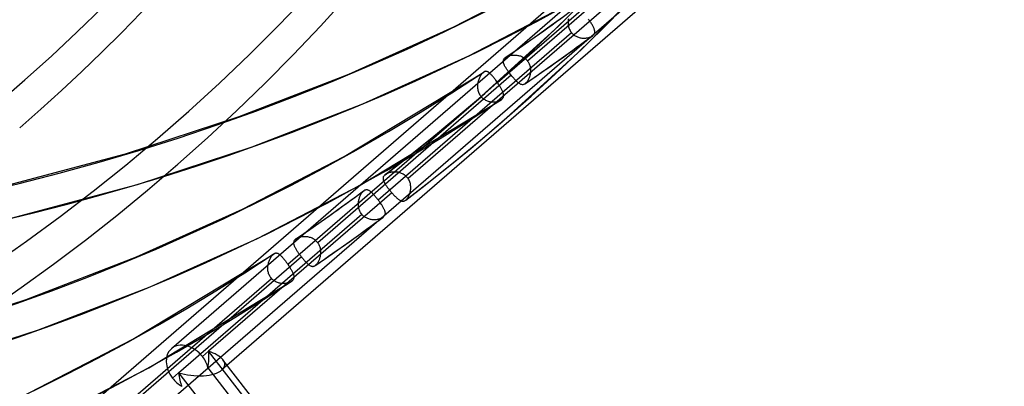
# Model space of a CAD drawing. Header units: millimetres. Extents: x -138 to 135, y -173 to 171.
# Tile 5 of 95: x 64 to 94, y -86 to -75. Entities that reach past the tile are written whole.
import ezdxf

# ---------------------------------------------------------------- set-up
doc = ezdxf.new("R2010")
doc.units = ezdxf.units.MM
doc.layers.add('MAIN-1', color=7, linetype='Continuous')

msp = doc.modelspace()

# ---------------------------------------------------------------- linework, layer by layer
at = {"layer": 'MAIN-1'}
for p, q in [((87.002, -69.017), (68.248, -85.259)), ((88.055, -70.09), (69.791, -85.907)), ((84.247, -70.978), (65.492, -87.22)), ((85.017, -71.373), (79.117, -76.483)), ((85.299, -72.05), (67.036, -87.867)), ((78.198, -77.137), (84.1, -72.026)), ((80.067, -75.405), (82.312, -73.132)), ((76.867, -75.436), (79.943, -73.842)), ((80.76, -76.126), (83.041, -73.816)), ((77.33, -76.323), (80.44, -74.71)), ((81.374, -74.955), (75.472, -80.066)), ((77.71, -77.556), (80.067, -75.405)), ((79.496, -75.639), (79.842, -75.391)), ((79.842, -75.391), (80.185, -75.141)), ((80.356, -75.287), (80.355, -75.317)), ((80.355, -75.317), (80.356, -75.347)), ((80.357, -75.257), (80.356, -75.287)), ((80.356, -75.347), (80.359, -75.377)), ((80.361, -75.227), (80.357, -75.257)), ((80.359, -75.377), (80.364, -75.407)), ((80.365, -75.198), (80.361, -75.227)), ((80.364, -75.407), (80.371, -75.437)), ((80.99, -75.224), (80.972, -75.2)), ((81.007, -75.248), (80.99, -75.224)), ((81.023, -75.271), (81.007, -75.248)), ((81.039, -75.295), (81.023, -75.271)), ((81.055, -75.318), (81.039, -75.295)), ((81.07, -75.341), (81.055, -75.318)), ((81.084, -75.364), (81.07, -75.341)), ((81.097, -75.386), (81.084, -75.364)), ((81.109, -75.407), (81.097, -75.386)), ((81.12, -75.429), (81.109, -75.407)), ((73.66, -76.883), (76.867, -75.436)), ((74.554, -80.719), (80.455, -75.609)), ((79.149, -75.884), (79.496, -75.639)), ((80.371, -75.437), (80.379, -75.466)), ((80.379, -75.466), (80.389, -75.495)), ((80.389, -75.495), (80.401, -75.523)), ((80.401, -75.523), (80.415, -75.55)), ((80.415, -75.55), (80.431, -75.576)), ((80.431, -75.576), (80.448, -75.601)), ((80.448, -75.601), (80.449, -75.602)), ((80.449, -75.602), (80.45, -75.603)), ((80.45, -75.603), (80.451, -75.605)), ((80.451, -75.605), (80.452, -75.606)), ((80.452, -75.606), (80.453, -75.607)), ((80.453, -75.607), (80.454, -75.608)), ((80.454, -75.608), (80.455, -75.609)), ((80.455, -75.609), (80.472, -75.629)), ((80.472, -75.629), (80.49, -75.648)), ((80.49, -75.648), (80.509, -75.666)), ((80.509, -75.666), (80.53, -75.683)), ((80.53, -75.683), (80.551, -75.698)), ((80.551, -75.698), (80.573, -75.712)), ((80.764, -75.957), (81.1, -75.709)), ((81.084, -75.72), (81.099, -75.71)), ((81.099, -75.71), (81.102, -75.708)), ((81.102, -75.708), (81.104, -75.706)), ((81.104, -75.706), (81.106, -75.704)), ((81.106, -75.704), (81.109, -75.702)), ((81.109, -75.702), (81.111, -75.701)), ((81.111, -75.701), (81.113, -75.699)), ((81.113, -75.699), (81.127, -75.686)), ((81.13, -75.449), (81.12, -75.429)), ((81.127, -75.686), (81.138, -75.672)), ((81.14, -75.469), (81.13, -75.449)), ((81.138, -75.672), (81.148, -75.658)), ((81.148, -75.489), (81.14, -75.469)), ((81.154, -75.508), (81.148, -75.489)), ((81.148, -75.658), (81.156, -75.643)), ((81.16, -75.527), (81.154, -75.508)), ((81.156, -75.643), (81.161, -75.628)), ((81.164, -75.545), (81.16, -75.527)), ((81.161, -75.628), (81.165, -75.612)), ((81.167, -75.562), (81.164, -75.545)), ((81.165, -75.612), (81.168, -75.596)), ((81.168, -75.579), (81.167, -75.562)), ((81.168, -75.596), (81.168, -75.579)), ((78.8, -76.127), (79.149, -75.884)), ((80.427, -76.202), (80.764, -75.957)), ((80.573, -75.712), (80.596, -75.725)), ((80.596, -75.725), (80.62, -75.736)), ((80.62, -75.736), (80.644, -75.746)), ((80.644, -75.746), (80.668, -75.755)), ((80.668, -75.755), (80.693, -75.763)), ((80.693, -75.763), (80.718, -75.769)), ((80.718, -75.769), (80.743, -75.774)), ((80.743, -75.774), (80.769, -75.778)), ((80.769, -75.778), (80.794, -75.78)), ((80.794, -75.78), (80.82, -75.782)), ((80.82, -75.782), (80.845, -75.782)), ((80.845, -75.782), (80.87, -75.781)), ((80.87, -75.781), (80.894, -75.779)), ((80.894, -75.779), (80.918, -75.777)), ((80.918, -75.777), (80.942, -75.773)), ((80.942, -75.773), (80.965, -75.768)), ((80.965, -75.768), (80.987, -75.762)), ((80.987, -75.762), (81.009, -75.755)), ((81.009, -75.755), (81.029, -75.748)), ((81.029, -75.748), (81.049, -75.739)), ((81.049, -75.739), (81.067, -75.73)), ((81.067, -75.73), (81.084, -75.72)), ((78.364, -78.312), (80.76, -76.126)), ((78.45, -76.367), (78.8, -76.127)), ((78.566, -76.316), (78.589, -76.311)), ((78.589, -76.311), (78.612, -76.306)), ((78.612, -76.306), (78.636, -76.303)), ((78.636, -76.303), (78.661, -76.3)), ((78.661, -76.3), (78.686, -76.298)), ((78.686, -76.298), (78.712, -76.298)), ((78.712, -76.298), (78.738, -76.298)), ((78.738, -76.298), (78.765, -76.3)), ((78.765, -76.3), (78.791, -76.303)), ((78.791, -76.303), (78.818, -76.307)), ((78.818, -76.307), (78.844, -76.312)), ((80.076, -76.453), (80.427, -76.202)), ((74.09, -77.787), (77.33, -76.323)), ((78.377, -76.484), (78.378, -76.47)), ((78.377, -76.498), (78.377, -76.484)), ((78.379, -76.512), (78.377, -76.498)), ((78.378, -76.47), (78.381, -76.456)), ((78.381, -76.527), (78.379, -76.512)), ((78.381, -76.456), (78.385, -76.443)), ((78.385, -76.542), (78.381, -76.527)), ((78.385, -76.443), (78.391, -76.43)), ((78.389, -76.557), (78.385, -76.542)), ((78.395, -76.573), (78.389, -76.557)), ((78.391, -76.43), (78.398, -76.418)), ((78.402, -76.59), (78.395, -76.573)), ((78.398, -76.418), (78.407, -76.406)), ((78.41, -76.607), (78.402, -76.59)), ((78.407, -76.406), (78.417, -76.394)), ((78.418, -76.625), (78.41, -76.607)), ((78.417, -76.394), (78.429, -76.383)), ((78.429, -76.383), (78.432, -76.38)), ((78.432, -76.38), (78.435, -76.377)), ((78.435, -76.377), (78.439, -76.375)), ((78.439, -76.375), (78.442, -76.372)), ((78.442, -76.372), (78.446, -76.369)), ((78.446, -76.369), (78.45, -76.367)), ((78.45, -76.366), (78.467, -76.356)), ((78.45, -76.367), (78.45, -76.366)), ((78.45, -76.366), (78.45, -76.366)), ((78.45, -76.367), (78.45, -76.367)), ((78.45, -76.367), (78.45, -76.367)), ((78.45, -76.367), (78.45, -76.367)), ((78.45, -76.367), (78.45, -76.367)), ((78.467, -76.356), (78.484, -76.347)), ((78.484, -76.347), (78.503, -76.338)), ((78.503, -76.338), (78.523, -76.33)), ((78.523, -76.33), (78.544, -76.323)), ((78.544, -76.323), (78.566, -76.316)), ((78.844, -76.312), (78.871, -76.319)), ((78.871, -76.319), (78.897, -76.327)), ((78.897, -76.327), (78.922, -76.336)), ((78.922, -76.336), (78.947, -76.347)), ((78.947, -76.347), (78.972, -76.359)), ((78.972, -76.359), (78.996, -76.373)), ((78.996, -76.373), (79.019, -76.388)), ((79.019, -76.388), (79.04, -76.404)), ((79.04, -76.404), (79.061, -76.422)), ((79.061, -76.422), (79.081, -76.441)), ((79.081, -76.441), (79.1, -76.461)), ((79.1, -76.461), (79.117, -76.483)), ((79.117, -76.483), (79.132, -76.504)), ((79.132, -76.504), (79.146, -76.526)), ((79.146, -76.526), (79.158, -76.548)), ((79.158, -76.548), (79.169, -76.571)), ((79.169, -76.571), (79.179, -76.595)), ((79.179, -76.595), (79.187, -76.62)), ((79.723, -76.703), (80.076, -76.453)), ((70.322, -78.176), (73.66, -76.883)), ((73.519, -79.398), (77.78, -76.816)), ((77.7, -76.9), (77.686, -76.921)), ((77.714, -76.881), (77.7, -76.9)), ((77.729, -76.863), (77.714, -76.881)), ((77.744, -76.847), (77.729, -76.863)), ((77.759, -76.833), (77.744, -76.847)), ((77.762, -76.83), (77.759, -76.833)), ((77.766, -76.827), (77.762, -76.83)), ((77.77, -76.824), (77.766, -76.827)), ((77.773, -76.821), (77.77, -76.824)), ((77.777, -76.818), (77.773, -76.821)), ((77.781, -76.816), (77.777, -76.818)), ((77.794, -76.808), (77.781, -76.816)), ((77.807, -76.802), (77.794, -76.808)), ((77.82, -76.798), (77.807, -76.802)), ((77.833, -76.795), (77.82, -76.798)), ((77.846, -76.794), (77.833, -76.795)), ((77.859, -76.795), (77.846, -76.794)), ((77.872, -76.797), (77.859, -76.795)), ((77.884, -76.801), (77.872, -76.797)), ((77.897, -76.806), (77.884, -76.801)), ((77.91, -76.812), (77.897, -76.806)), ((77.923, -76.82), (77.91, -76.812)), ((77.936, -76.829), (77.923, -76.82)), ((77.949, -76.839), (77.936, -76.829)), ((77.963, -76.851), (77.949, -76.839)), ((77.977, -76.863), (77.963, -76.851)), ((77.991, -76.877), (77.977, -76.863)), ((78.006, -76.892), (77.991, -76.877)), ((78.021, -76.908), (78.006, -76.892)), ((78.036, -76.925), (78.021, -76.908)), ((78.428, -76.643), (78.418, -76.625)), ((78.438, -76.661), (78.428, -76.643)), ((78.449, -76.68), (78.438, -76.661)), ((78.461, -76.699), (78.449, -76.68)), ((78.474, -76.719), (78.461, -76.699)), ((78.487, -76.739), (78.474, -76.719)), ((78.501, -76.76), (78.487, -76.739)), ((78.516, -76.781), (78.501, -76.76)), ((78.531, -76.802), (78.516, -76.781)), ((78.546, -76.823), (78.531, -76.802)), ((78.562, -76.844), (78.546, -76.823)), ((78.578, -76.865), (78.562, -76.844)), ((78.594, -76.887), (78.578, -76.865)), ((78.611, -76.908), (78.594, -76.887)), ((78.612, -76.909), (78.611, -76.908)), ((78.613, -76.91), (78.612, -76.909)), ((78.614, -76.911), (78.613, -76.91)), ((78.615, -76.912), (78.614, -76.911)), ((78.616, -76.914), (78.615, -76.912)), ((79.187, -76.62), (79.194, -76.644)), ((79.195, -76.896), (79.19, -76.92)), ((79.194, -76.644), (79.199, -76.669)), ((79.2, -76.872), (79.195, -76.896)), ((79.199, -76.669), (79.204, -76.695)), ((79.204, -76.847), (79.2, -76.872)), ((79.204, -76.695), (79.207, -76.72)), ((79.207, -76.822), (79.204, -76.847)), ((79.207, -76.72), (79.208, -76.746)), ((79.208, -76.797), (79.207, -76.822)), ((79.208, -76.746), (79.209, -76.771)), ((79.209, -76.771), (79.208, -76.797)), ((79.38, -76.941), (79.723, -76.703)), ((78.617, -76.916), (72.717, -82.026)), ((77.594, -77.189), (77.591, -77.219)), ((77.598, -77.16), (77.594, -77.189)), ((77.603, -77.13), (77.598, -77.16)), ((77.61, -77.102), (77.603, -77.13)), ((77.618, -77.073), (77.61, -77.102)), ((77.627, -77.046), (77.618, -77.073)), ((77.637, -77.019), (77.627, -77.046)), ((77.648, -76.993), (77.637, -77.019)), ((77.66, -76.968), (77.648, -76.993)), ((77.673, -76.944), (77.66, -76.968)), ((77.686, -76.921), (77.673, -76.944)), ((78.051, -76.943), (78.036, -76.925)), ((78.067, -76.962), (78.051, -76.943)), ((78.083, -76.982), (78.067, -76.962)), ((78.099, -77.002), (78.083, -76.982)), ((78.116, -77.024), (78.099, -77.002)), ((78.132, -77.045), (78.116, -77.024)), ((78.149, -77.068), (78.132, -77.045)), ((78.165, -77.09), (78.149, -77.068)), ((78.182, -77.114), (78.165, -77.09)), ((78.198, -77.137), (78.182, -77.114)), ((78.214, -77.161), (78.198, -77.137)), ((78.23, -77.184), (78.214, -77.161)), ((78.245, -77.207), (78.23, -77.184)), ((78.26, -77.231), (78.245, -77.207)), ((78.617, -76.915), (78.616, -76.914)), ((78.617, -76.916), (78.617, -76.915)), ((78.636, -76.939), (78.617, -76.916)), ((78.655, -76.962), (78.636, -76.939)), ((78.674, -76.985), (78.655, -76.962)), ((78.693, -77.007), (78.674, -76.985)), ((78.712, -77.028), (78.693, -77.007)), ((78.73, -77.048), (78.712, -77.028)), ((78.749, -77.068), (78.73, -77.048)), ((78.767, -77.086), (78.749, -77.068)), ((78.784, -77.103), (78.767, -77.086)), ((78.801, -77.119), (78.784, -77.103)), ((78.818, -77.134), (78.801, -77.119)), ((78.835, -77.148), (78.818, -77.134)), ((78.851, -77.16), (78.835, -77.148)), ((78.867, -77.17), (78.851, -77.16)), ((78.883, -77.18), (78.867, -77.17)), ((78.899, -77.188), (78.883, -77.18)), ((78.914, -77.194), (78.899, -77.188)), ((78.929, -77.199), (78.914, -77.194)), ((78.945, -77.201), (78.929, -77.199)), ((78.96, -77.202), (78.945, -77.201)), ((78.975, -77.202), (78.96, -77.202)), ((78.99, -77.199), (78.975, -77.202)), ((79.005, -77.194), (78.99, -77.199)), ((79.021, -77.187), (79.005, -77.194)), ((79.036, -77.178), (79.021, -77.187)), ((79.036, -77.177), (79.38, -76.941)), ((79.039, -77.175), (79.036, -77.178)), ((79.043, -77.173), (79.039, -77.175)), ((79.046, -77.17), (79.043, -77.173)), ((79.049, -77.168), (79.046, -77.17)), ((79.052, -77.165), (79.049, -77.168)), ((79.056, -77.162), (79.052, -77.165)), ((79.068, -77.15), (79.056, -77.162)), ((79.081, -77.137), (79.068, -77.15)), ((79.093, -77.123), (79.081, -77.137)), ((79.105, -77.107), (79.093, -77.123)), ((79.117, -77.09), (79.105, -77.107)), ((79.128, -77.071), (79.117, -77.09)), ((79.139, -77.052), (79.128, -77.071)), ((79.149, -77.032), (79.139, -77.052)), ((79.159, -77.011), (79.149, -77.032)), ((79.167, -76.989), (79.159, -77.011)), ((79.176, -76.967), (79.167, -76.989)), ((79.183, -76.944), (79.176, -76.967)), ((79.19, -76.92), (79.183, -76.944)), ((77.591, -77.219), (77.59, -77.25)), ((77.59, -77.25), (77.59, -77.28)), ((77.59, -77.28), (77.592, -77.31)), ((77.592, -77.31), (77.596, -77.34)), ((77.596, -77.34), (77.602, -77.37)), ((77.602, -77.37), (77.609, -77.4)), ((77.609, -77.4), (77.619, -77.429)), ((77.619, -77.429), (77.63, -77.457)), ((77.63, -77.457), (77.643, -77.485)), ((77.643, -77.485), (77.658, -77.511)), ((77.658, -77.511), (77.674, -77.537)), ((78.275, -77.254), (78.26, -77.231)), ((78.288, -77.277), (78.275, -77.254)), ((78.302, -77.299), (78.288, -77.277)), ((78.314, -77.321), (78.302, -77.299)), ((78.326, -77.343), (78.314, -77.321)), ((78.336, -77.364), (78.326, -77.343)), ((78.346, -77.384), (78.336, -77.364)), ((78.355, -77.405), (78.346, -77.384)), ((78.363, -77.424), (78.355, -77.405)), ((78.37, -77.444), (78.363, -77.424)), ((78.376, -77.462), (78.37, -77.444)), ((78.38, -77.48), (78.376, -77.462)), ((78.384, -77.498), (78.38, -77.48)), ((78.386, -77.516), (78.384, -77.498)), ((70.718, -79.097), (74.09, -77.787)), ((71.798, -82.68), (77.7, -77.569)), ((74.013, -80.267), (78.307, -77.666)), ((77.23, -77.968), (77.71, -77.556)), ((77.674, -77.537), (77.678, -77.541)), ((77.678, -77.541), (77.681, -77.546)), ((77.681, -77.546), (77.685, -77.551)), ((77.685, -77.551), (77.689, -77.555)), ((77.689, -77.555), (77.692, -77.56)), ((77.692, -77.56), (77.696, -77.564)), ((77.696, -77.564), (77.7, -77.569)), ((77.7, -77.569), (77.719, -77.589)), ((77.719, -77.589), (77.74, -77.609)), ((77.74, -77.609), (77.762, -77.627)), ((77.762, -77.627), (77.785, -77.644)), ((77.785, -77.644), (77.809, -77.659)), ((77.809, -77.659), (77.834, -77.673)), ((77.834, -77.673), (77.859, -77.685)), ((77.859, -77.685), (77.885, -77.695)), ((77.885, -77.695), (77.912, -77.704)), ((77.912, -77.704), (77.939, -77.712)), ((77.939, -77.712), (77.966, -77.718)), ((77.966, -77.718), (77.993, -77.722)), ((77.993, -77.722), (78.02, -77.725)), ((78.02, -77.725), (78.048, -77.727)), ((78.048, -77.727), (78.075, -77.728)), ((78.075, -77.728), (78.101, -77.727)), ((78.101, -77.727), (78.128, -77.725)), ((78.128, -77.725), (78.153, -77.721)), ((78.153, -77.721), (78.178, -77.717)), ((78.178, -77.717), (78.203, -77.711)), ((78.203, -77.711), (78.226, -77.704)), ((78.226, -77.704), (78.248, -77.697)), ((78.248, -77.697), (78.269, -77.688)), ((78.269, -77.688), (78.289, -77.678)), ((78.289, -77.678), (78.307, -77.667)), ((78.307, -77.667), (78.311, -77.664)), ((78.311, -77.664), (78.315, -77.661)), ((78.315, -77.661), (78.319, -77.658)), ((78.319, -77.658), (78.323, -77.655)), ((78.323, -77.655), (78.327, -77.652)), ((78.327, -77.652), (78.331, -77.649)), ((78.331, -77.649), (78.344, -77.636)), ((78.344, -77.636), (78.355, -77.623)), ((78.355, -77.623), (78.365, -77.609)), ((78.365, -77.609), (78.373, -77.595)), ((78.373, -77.595), (78.379, -77.58)), ((78.379, -77.58), (78.383, -77.565)), ((78.383, -77.565), (78.385, -77.549)), ((78.385, -77.549), (78.386, -77.532)), ((78.386, -77.532), (78.386, -77.516)), ((76.746, -78.374), (77.23, -77.968)), ((66.846, -79.312), (70.322, -78.176)), ((76.258, -78.775), (76.746, -78.374)), ((77.88, -78.727), (78.364, -78.312)), ((75.766, -79.171), (76.258, -78.775)), ((77.392, -79.137), (77.88, -78.727)), ((62.876, -80.366), (66.846, -79.312)), ((67.211, -80.247), (70.718, -79.097)), ((75.269, -79.562), (75.766, -79.171)), ((76.9, -79.542), (77.392, -79.137)), ((70.416, -81.003), (73.519, -79.398)), ((74.769, -79.949), (75.269, -79.562)), ((76.404, -79.941), (76.9, -79.542)), ((74.84, -79.908), (74.82, -79.917)), ((74.861, -79.9), (74.84, -79.908)), ((74.883, -79.893), (74.861, -79.9)), ((74.906, -79.886), (74.883, -79.893)), ((74.93, -79.88), (74.906, -79.886)), ((74.954, -79.876), (74.93, -79.88)), ((74.979, -79.872), (74.954, -79.876)), ((75.005, -79.869), (74.979, -79.872)), ((75.03, -79.867), (75.005, -79.869)), ((75.057, -79.867), (75.03, -79.867)), ((75.084, -79.867), (75.057, -79.867)), ((75.111, -79.869), (75.084, -79.867)), ((75.138, -79.872), (75.111, -79.869)), ((75.166, -79.876), (75.138, -79.872)), ((75.193, -79.882), (75.166, -79.876)), ((75.221, -79.889), (75.193, -79.882)), ((75.248, -79.898), (75.221, -79.889)), ((75.274, -79.908), (75.248, -79.898)), ((75.3, -79.92), (75.274, -79.908)), ((74.707, -80.049), (74.706, -80.061)), ((74.706, -80.061), (74.707, -80.074)), ((74.709, -80.036), (74.707, -80.049)), ((74.707, -80.074), (74.709, -80.087)), ((74.712, -80.024), (74.709, -80.036)), ((74.709, -80.087), (74.711, -80.101)), ((74.711, -80.101), (74.715, -80.115)), ((74.716, -80.013), (74.712, -80.024)), ((74.715, -80.115), (74.72, -80.129)), ((74.722, -80.001), (74.716, -80.013)), ((74.72, -80.129), (74.725, -80.144)), ((74.728, -79.99), (74.722, -80.001)), ((74.725, -80.144), (74.732, -80.159)), ((74.737, -79.979), (74.728, -79.99)), ((74.732, -80.159), (74.739, -80.174)), ((74.747, -79.968), (74.737, -79.979)), ((74.739, -80.174), (74.747, -80.19)), ((74.758, -79.957), (74.747, -79.968)), ((74.747, -80.19), (74.756, -80.206)), ((74.756, -80.206), (74.766, -80.222)), ((74.76, -79.956), (74.758, -79.957)), ((74.761, -79.954), (74.76, -79.956)), ((74.763, -79.953), (74.761, -79.954)), ((74.765, -79.951), (74.763, -79.953)), ((74.767, -79.95), (74.765, -79.951)), ((74.769, -79.949), (74.767, -79.95)), ((74.785, -79.937), (74.769, -79.948)), ((74.769, -79.948), (74.769, -79.948)), ((74.769, -79.948), (74.769, -79.948)), ((74.769, -79.948), (74.769, -79.948)), ((74.769, -79.948), (74.769, -79.948)), ((74.769, -79.948), (74.769, -79.949)), ((74.769, -79.949), (74.769, -79.949)), ((74.802, -79.927), (74.785, -79.937)), ((74.82, -79.917), (74.802, -79.927)), ((75.325, -79.933), (75.3, -79.92)), ((75.35, -79.948), (75.325, -79.933)), ((75.373, -79.964), (75.35, -79.948)), ((75.396, -79.982), (75.373, -79.964)), ((75.417, -80.001), (75.396, -79.982)), ((75.437, -80.021), (75.417, -80.001)), ((75.455, -80.043), (75.437, -80.021)), ((75.472, -80.066), (75.455, -80.043)), ((75.488, -80.09), (75.472, -80.066)), ((75.502, -80.115), (75.488, -80.09)), ((75.514, -80.141), (75.502, -80.115)), ((75.525, -80.168), (75.514, -80.141)), ((75.533, -80.195), (75.525, -80.168)), ((75.541, -80.222), (75.533, -80.195)), ((75.903, -80.336), (76.404, -79.941)), ((63.211, -81.315), (67.211, -80.247)), ((74.974, -80.498), (69.386, -85.337)), ((70.874, -81.893), (74.013, -80.267)), ((73.785, -80.684), (74.127, -80.432)), ((74.041, -80.534), (74.053, -80.516)), ((74.053, -80.516), (74.065, -80.498)), ((74.065, -80.498), (74.077, -80.482)), ((74.077, -80.482), (74.089, -80.467)), ((74.089, -80.467), (74.102, -80.454)), ((74.102, -80.454), (74.115, -80.442)), ((74.115, -80.442), (74.117, -80.44)), ((74.117, -80.44), (74.119, -80.438)), ((74.119, -80.438), (74.121, -80.436)), ((74.121, -80.436), (74.123, -80.435)), ((74.123, -80.435), (74.125, -80.433)), ((74.125, -80.433), (74.128, -80.431)), ((74.128, -80.431), (74.141, -80.422)), ((74.141, -80.422), (74.154, -80.415)), ((74.154, -80.415), (74.167, -80.41)), ((74.167, -80.41), (74.18, -80.406)), ((74.18, -80.406), (74.193, -80.404)), ((74.193, -80.404), (74.206, -80.404)), ((74.206, -80.404), (74.219, -80.405)), ((74.219, -80.405), (74.232, -80.407)), ((74.232, -80.407), (74.246, -80.411)), ((74.246, -80.411), (74.259, -80.417)), ((74.259, -80.417), (74.272, -80.423)), ((74.272, -80.423), (74.286, -80.431)), ((74.286, -80.431), (74.3, -80.441)), ((74.3, -80.441), (74.314, -80.451)), ((74.314, -80.451), (74.328, -80.463)), ((74.328, -80.463), (74.343, -80.476)), ((74.343, -80.476), (74.358, -80.489)), ((74.358, -80.489), (74.373, -80.504)), ((74.373, -80.504), (74.389, -80.52)), ((74.766, -80.222), (74.776, -80.239)), ((74.776, -80.239), (74.787, -80.256)), ((74.787, -80.256), (74.799, -80.274)), ((74.799, -80.274), (74.811, -80.291)), ((74.811, -80.291), (74.824, -80.309)), ((74.824, -80.309), (74.837, -80.328)), ((74.837, -80.328), (74.851, -80.346)), ((74.851, -80.346), (74.865, -80.365)), ((74.865, -80.365), (74.88, -80.384)), ((74.88, -80.384), (74.895, -80.403)), ((74.895, -80.403), (74.911, -80.422)), ((74.911, -80.422), (74.926, -80.441)), ((74.926, -80.441), (74.942, -80.46)), ((74.942, -80.46), (74.958, -80.479)), ((74.958, -80.479), (74.974, -80.498)), ((74.974, -80.498), (74.993, -80.519)), ((75.399, -80.726), (75.903, -80.336)), ((75.525, -80.524), (75.532, -80.499)), ((75.532, -80.499), (75.539, -80.473)), ((75.539, -80.473), (75.544, -80.446)), ((75.546, -80.25), (75.541, -80.222)), ((75.544, -80.446), (75.549, -80.419)), ((75.55, -80.279), (75.546, -80.25)), ((75.549, -80.419), (75.552, -80.391)), ((75.553, -80.307), (75.55, -80.279)), ((75.552, -80.391), (75.554, -80.363)), ((75.554, -80.335), (75.553, -80.307)), ((75.554, -80.363), (75.554, -80.335)), ((73.442, -80.934), (73.785, -80.684)), ((73.955, -80.845), (73.956, -80.818)), ((73.956, -80.818), (73.958, -80.791)), ((73.958, -80.791), (73.961, -80.765)), ((73.961, -80.765), (73.966, -80.739)), ((73.966, -80.739), (73.971, -80.714)), ((73.971, -80.714), (73.977, -80.689)), ((73.977, -80.689), (73.984, -80.665)), ((73.984, -80.665), (73.992, -80.641)), ((73.992, -80.641), (74, -80.618)), ((74, -80.618), (74.01, -80.596)), ((74.01, -80.596), (74.019, -80.575)), ((74.019, -80.575), (74.03, -80.554)), ((74.03, -80.554), (74.041, -80.534)), ((74.389, -80.52), (74.404, -80.537)), ((74.404, -80.537), (74.42, -80.554)), ((74.42, -80.554), (74.437, -80.573)), ((74.437, -80.573), (74.453, -80.592)), ((74.453, -80.592), (74.47, -80.612)), ((74.47, -80.612), (74.487, -80.632)), ((74.487, -80.632), (74.504, -80.653)), ((74.504, -80.653), (74.521, -80.675)), ((74.521, -80.675), (74.538, -80.697)), ((74.538, -80.697), (74.554, -80.719)), ((74.554, -80.719), (74.57, -80.739)), ((74.57, -80.739), (74.585, -80.76)), ((74.585, -80.76), (74.6, -80.781)), ((74.6, -80.781), (74.615, -80.802)), ((74.615, -80.802), (74.629, -80.822)), ((74.993, -80.519), (75.011, -80.54)), ((75.011, -80.54), (75.03, -80.561)), ((75.03, -80.561), (75.049, -80.58)), ((75.049, -80.58), (75.067, -80.599)), ((75.067, -80.599), (75.085, -80.618)), ((75.085, -80.618), (75.103, -80.635)), ((75.103, -80.635), (75.12, -80.651)), ((75.12, -80.651), (75.138, -80.667)), ((75.138, -80.667), (75.155, -80.681)), ((75.155, -80.681), (75.171, -80.695)), ((75.171, -80.695), (75.188, -80.707)), ((75.188, -80.707), (75.204, -80.718)), ((75.204, -80.718), (75.22, -80.728)), ((75.22, -80.728), (75.235, -80.736)), ((75.235, -80.736), (75.25, -80.744)), ((75.25, -80.744), (75.266, -80.749)), ((75.266, -80.749), (75.281, -80.754)), ((75.281, -80.754), (75.296, -80.756)), ((75.296, -80.756), (75.31, -80.757)), ((75.31, -80.757), (75.325, -80.757)), ((75.325, -80.757), (75.34, -80.754)), ((75.34, -80.754), (75.355, -80.75)), ((75.355, -80.75), (75.369, -80.744)), ((75.369, -80.744), (75.384, -80.736)), ((75.384, -80.736), (75.398, -80.726)), ((75.398, -80.726), (75.4, -80.725)), ((75.4, -80.725), (75.402, -80.723)), ((75.402, -80.723), (75.403, -80.722)), ((75.403, -80.722), (75.405, -80.72)), ((75.405, -80.72), (75.407, -80.719)), ((75.407, -80.719), (75.409, -80.717)), ((75.409, -80.717), (75.423, -80.704)), ((75.423, -80.704), (75.436, -80.69)), ((75.436, -80.69), (75.449, -80.674)), ((75.449, -80.674), (75.462, -80.656)), ((75.462, -80.656), (75.474, -80.637)), ((75.474, -80.637), (75.486, -80.616)), ((75.486, -80.616), (75.497, -80.595)), ((75.497, -80.595), (75.507, -80.572)), ((75.507, -80.572), (75.516, -80.549)), ((75.516, -80.549), (75.525, -80.524)), ((67.182, -82.458), (70.416, -81.003)), ((73.096, -81.181), (73.442, -80.934)), ((73.956, -80.872), (73.955, -80.845)), ((73.957, -80.9), (73.956, -80.872)), ((73.96, -80.927), (73.957, -80.9)), ((73.965, -80.954), (73.96, -80.927)), ((73.971, -80.981), (73.965, -80.954)), ((73.978, -81.007), (73.971, -80.981)), ((73.987, -81.033), (73.978, -81.007)), ((73.998, -81.058), (73.987, -81.033)), ((74.01, -81.083), (73.998, -81.058)), ((74.023, -81.107), (74.01, -81.083)), ((74.038, -81.13), (74.023, -81.107)), ((74.629, -80.822), (74.643, -80.843)), ((74.643, -80.843), (74.656, -80.863)), ((74.656, -80.863), (74.669, -80.883)), ((74.669, -80.883), (74.681, -80.902)), ((74.681, -80.902), (74.693, -80.922)), ((74.693, -80.922), (74.704, -80.941)), ((74.704, -80.941), (74.714, -80.959)), ((74.714, -80.959), (74.724, -80.978)), ((74.724, -80.978), (74.732, -80.995)), ((74.732, -80.995), (74.74, -81.013)), ((74.74, -81.013), (74.747, -81.03)), ((74.747, -81.03), (74.753, -81.047)), ((74.753, -81.047), (74.758, -81.063)), ((74.758, -81.063), (74.762, -81.079)), ((74.762, -81.079), (74.765, -81.094)), ((74.765, -81.094), (74.767, -81.11)), ((74.767, -81.11), (74.768, -81.124)), ((68.467, -85.991), (74.055, -81.152)), ((72.749, -81.426), (73.096, -81.181)), ((74.055, -81.152), (74.038, -81.13)), ((74.072, -81.172), (74.055, -81.152)), ((74.091, -81.191), (74.072, -81.172)), ((74.11, -81.209), (74.091, -81.191)), ((74.131, -81.226), (74.11, -81.209)), ((74.152, -81.242), (74.131, -81.226)), ((74.175, -81.256), (74.152, -81.242)), ((74.198, -81.268), (74.175, -81.256)), ((74.222, -81.28), (74.198, -81.268)), ((74.247, -81.29), (74.222, -81.28)), ((74.271, -81.299), (74.247, -81.29)), ((74.297, -81.306), (74.271, -81.299)), ((74.322, -81.312), (74.297, -81.306)), ((74.348, -81.317), (74.322, -81.312)), ((74.373, -81.321), (74.348, -81.317)), ((74.364, -81.499), (74.7, -81.252)), ((74.399, -81.323), (74.373, -81.321)), ((74.424, -81.324), (74.399, -81.323)), ((74.449, -81.325), (74.424, -81.324)), ((74.474, -81.324), (74.449, -81.325)), ((74.499, -81.322), (74.474, -81.324)), ((74.523, -81.318), (74.499, -81.322)), ((74.546, -81.314), (74.523, -81.318)), ((74.568, -81.31), (74.546, -81.314)), ((74.59, -81.304), (74.568, -81.31)), ((74.611, -81.297), (74.59, -81.304)), ((74.631, -81.29), (74.611, -81.297)), ((74.65, -81.281), (74.631, -81.29)), ((74.668, -81.272), (74.65, -81.281)), ((74.684, -81.263), (74.668, -81.272)), ((74.699, -81.252), (74.684, -81.263)), ((74.702, -81.25), (74.699, -81.252)), ((74.704, -81.249), (74.702, -81.25)), ((74.706, -81.247), (74.704, -81.249)), ((74.709, -81.245), (74.706, -81.247)), ((74.711, -81.243), (74.709, -81.245)), ((74.713, -81.241), (74.711, -81.243)), ((74.725, -81.23), (74.713, -81.241)), ((74.736, -81.218), (74.725, -81.23)), ((74.745, -81.206), (74.736, -81.218)), ((74.752, -81.193), (74.745, -81.206)), ((74.758, -81.18), (74.752, -81.193)), ((74.763, -81.167), (74.758, -81.18)), ((74.766, -81.153), (74.763, -81.167)), ((74.767, -81.139), (74.766, -81.153)), ((74.768, -81.124), (74.767, -81.139)), ((72.05, -81.909), (72.4, -81.669)), ((72.4, -81.669), (72.749, -81.426)), ((74.027, -81.744), (74.364, -81.499)), ((67.603, -83.366), (70.874, -81.893)), ((71.978, -82.014), (71.977, -82.028)), ((71.981, -82), (71.978, -82.014)), ((71.985, -81.987), (71.981, -82)), ((71.99, -81.974), (71.985, -81.987)), ((71.997, -81.961), (71.99, -81.974)), ((72.006, -81.949), (71.997, -81.961)), ((72.017, -81.937), (72.006, -81.949)), ((72.029, -81.925), (72.017, -81.937)), ((72.032, -81.923), (72.029, -81.925)), ((72.035, -81.92), (72.032, -81.923)), ((72.039, -81.917), (72.035, -81.92)), ((72.042, -81.915), (72.039, -81.917)), ((72.046, -81.912), (72.042, -81.915)), ((72.05, -81.909), (72.046, -81.912)), ((72.067, -81.899), (72.05, -81.909)), ((72.05, -81.909), (72.05, -81.909)), ((72.05, -81.909), (72.05, -81.909)), ((72.05, -81.909), (72.05, -81.909)), ((72.05, -81.909), (72.05, -81.909)), ((72.05, -81.909), (72.05, -81.909)), ((72.05, -81.909), (72.05, -81.909)), ((72.084, -81.889), (72.067, -81.899)), ((72.103, -81.881), (72.084, -81.889)), ((72.123, -81.873), (72.103, -81.881)), ((72.144, -81.865), (72.123, -81.873)), ((72.166, -81.859), (72.144, -81.865)), ((72.189, -81.854), (72.166, -81.859)), ((72.212, -81.849), (72.189, -81.854)), ((72.236, -81.845), (72.212, -81.849)), ((72.26, -81.843), (72.236, -81.845)), ((72.285, -81.841), (72.26, -81.843)), ((72.311, -81.84), (72.285, -81.841)), ((72.336, -81.841), (72.311, -81.84)), ((72.363, -81.842), (72.336, -81.841)), ((72.389, -81.845), (72.363, -81.842)), ((72.415, -81.849), (72.389, -81.845)), ((72.442, -81.854), (72.415, -81.849)), ((72.468, -81.861), (72.442, -81.854)), ((72.495, -81.869), (72.468, -81.861)), ((72.52, -81.878), (72.495, -81.869)), ((72.546, -81.889), (72.52, -81.878)), ((72.57, -81.901), (72.546, -81.889)), ((72.594, -81.915), (72.57, -81.901)), ((72.618, -81.93), (72.594, -81.915)), ((72.64, -81.946), (72.618, -81.93)), ((72.661, -81.964), (72.64, -81.946)), ((72.681, -81.984), (72.661, -81.964)), ((72.7, -82.004), (72.681, -81.984)), ((72.717, -82.026), (72.7, -82.004)), ((73.323, -82.245), (73.676, -81.996)), ((73.676, -81.996), (74.027, -81.744)), ((71.977, -82.028), (71.977, -82.042)), ((71.977, -82.042), (71.979, -82.057)), ((71.979, -82.057), (71.982, -82.072)), ((71.982, -82.072), (71.986, -82.088)), ((71.986, -82.088), (71.991, -82.104)), ((71.991, -82.104), (71.997, -82.121)), ((71.997, -82.121), (72.004, -82.138)), ((72.004, -82.138), (72.012, -82.155)), ((72.012, -82.155), (72.021, -82.173)), ((72.021, -82.173), (72.031, -82.192)), ((72.031, -82.192), (72.042, -82.21)), ((72.042, -82.21), (72.053, -82.23)), ((72.053, -82.23), (72.066, -82.249)), ((72.066, -82.249), (72.079, -82.269)), ((72.079, -82.269), (72.092, -82.29)), ((72.092, -82.29), (72.106, -82.31)), ((72.106, -82.31), (72.121, -82.331)), ((72.732, -82.047), (72.717, -82.026)), ((72.746, -82.069), (72.732, -82.047)), ((72.758, -82.092), (72.746, -82.069)), ((72.769, -82.115), (72.758, -82.092)), ((72.779, -82.139), (72.769, -82.115)), ((72.787, -82.164), (72.779, -82.139)), ((72.794, -82.189), (72.787, -82.164)), ((72.8, -82.214), (72.794, -82.189)), ((72.804, -82.24), (72.8, -82.214)), ((72.807, -82.265), (72.804, -82.24)), ((72.809, -82.291), (72.807, -82.265)), ((72.808, -82.343), (72.809, -82.317)), ((72.809, -82.317), (72.809, -82.291)), ((72.98, -82.484), (73.323, -82.245)), ((63.813, -83.758), (67.182, -82.458)), ((72.217, -82.458), (66.63, -87.297)), ((67.075, -84.965), (71.38, -82.359)), ((71.213, -82.633), (71.221, -82.608)), ((71.221, -82.608), (71.229, -82.583)), ((71.229, -82.583), (71.238, -82.559)), ((71.238, -82.559), (71.248, -82.536)), ((71.248, -82.536), (71.258, -82.514)), ((71.258, -82.514), (71.27, -82.492)), ((71.27, -82.492), (71.281, -82.472)), ((71.281, -82.472), (71.294, -82.452)), ((71.294, -82.452), (71.306, -82.434)), ((71.306, -82.434), (71.319, -82.417)), ((71.319, -82.417), (71.332, -82.402)), ((71.332, -82.402), (71.345, -82.388)), ((71.345, -82.388), (71.359, -82.375)), ((71.359, -82.375), (71.362, -82.372)), ((71.362, -82.372), (71.366, -82.369)), ((71.366, -82.369), (71.37, -82.366)), ((71.37, -82.366), (71.373, -82.363)), ((71.373, -82.363), (71.377, -82.361)), ((71.377, -82.361), (71.381, -82.358)), ((71.381, -82.358), (71.393, -82.351)), ((71.393, -82.351), (71.404, -82.346)), ((71.404, -82.346), (71.416, -82.342)), ((71.416, -82.342), (71.427, -82.339)), ((71.427, -82.339), (71.438, -82.337)), ((71.438, -82.337), (71.449, -82.337)), ((71.449, -82.337), (71.461, -82.338)), ((71.461, -82.338), (71.472, -82.34)), ((71.472, -82.34), (71.483, -82.343)), ((71.483, -82.343), (71.494, -82.347)), ((71.494, -82.347), (71.506, -82.353)), ((71.506, -82.353), (71.517, -82.359)), ((71.517, -82.359), (71.529, -82.367)), ((71.529, -82.367), (71.541, -82.375)), ((71.541, -82.375), (71.553, -82.385)), ((71.553, -82.385), (71.565, -82.395)), ((71.565, -82.395), (71.577, -82.406)), ((71.577, -82.406), (71.59, -82.418)), ((71.59, -82.418), (71.602, -82.431)), ((71.602, -82.431), (71.615, -82.445)), ((71.615, -82.445), (71.629, -82.46)), ((71.629, -82.46), (71.642, -82.475)), ((71.642, -82.475), (71.656, -82.491)), ((71.656, -82.491), (71.669, -82.508)), ((71.669, -82.508), (71.683, -82.525)), ((71.683, -82.525), (71.697, -82.543)), ((71.697, -82.543), (71.712, -82.561)), ((71.712, -82.561), (71.726, -82.58)), ((71.726, -82.58), (71.741, -82.6)), ((71.741, -82.6), (71.755, -82.619)), ((71.755, -82.619), (71.77, -82.639)), ((72.121, -82.331), (72.136, -82.352)), ((72.136, -82.352), (72.152, -82.373)), ((72.152, -82.373), (72.168, -82.395)), ((72.168, -82.395), (72.184, -82.416)), ((72.184, -82.416), (72.201, -82.437)), ((72.201, -82.437), (72.217, -82.458)), ((72.217, -82.458), (72.234, -82.479)), ((72.234, -82.479), (72.25, -82.499)), ((72.25, -82.499), (72.267, -82.518)), ((72.267, -82.518), (72.283, -82.538)), ((72.283, -82.538), (72.299, -82.556)), ((72.299, -82.556), (72.315, -82.574)), ((72.315, -82.574), (72.331, -82.592)), ((72.331, -82.592), (72.347, -82.608)), ((72.347, -82.608), (72.362, -82.624)), ((72.636, -82.72), (72.98, -82.484)), ((72.716, -82.633), (72.727, -82.616)), ((72.727, -82.616), (72.738, -82.597)), ((72.738, -82.597), (72.748, -82.577)), ((72.748, -82.577), (72.757, -82.557)), ((72.757, -82.557), (72.766, -82.535)), ((72.766, -82.535), (72.774, -82.513)), ((72.774, -82.513), (72.782, -82.49)), ((72.782, -82.49), (72.789, -82.467)), ((72.789, -82.467), (72.794, -82.443)), ((72.794, -82.443), (72.799, -82.418)), ((72.799, -82.418), (72.803, -82.393)), ((72.803, -82.393), (72.806, -82.368)), ((72.806, -82.368), (72.808, -82.343)), ((71.19, -82.796), (71.191, -82.768)), ((71.19, -82.825), (71.19, -82.796)), ((71.192, -82.853), (71.19, -82.825)), ((71.191, -82.768), (71.193, -82.74)), ((71.196, -82.881), (71.192, -82.853)), ((71.193, -82.74), (71.196, -82.713)), ((71.196, -82.713), (71.201, -82.686)), ((71.201, -82.909), (71.196, -82.881)), ((71.201, -82.686), (71.207, -82.659)), ((71.208, -82.937), (71.201, -82.909)), ((71.207, -82.659), (71.213, -82.633)), ((71.77, -82.639), (71.784, -82.659)), ((71.784, -82.659), (71.798, -82.68)), ((71.798, -82.68), (71.814, -82.703)), ((71.814, -82.703), (71.83, -82.727)), ((71.83, -82.727), (71.845, -82.75)), ((71.845, -82.75), (71.86, -82.773)), ((71.86, -82.773), (71.875, -82.796)), ((71.875, -82.796), (71.888, -82.819)), ((71.888, -82.819), (71.901, -82.841)), ((71.901, -82.841), (71.914, -82.863)), ((71.914, -82.863), (71.926, -82.885)), ((71.926, -82.885), (71.936, -82.906)), ((71.936, -82.906), (71.946, -82.927)), ((72.362, -82.624), (72.377, -82.639)), ((72.377, -82.639), (72.393, -82.654)), ((72.393, -82.654), (72.407, -82.667)), ((72.407, -82.667), (72.422, -82.68)), ((72.422, -82.68), (72.436, -82.691)), ((72.436, -82.691), (72.45, -82.702)), ((72.45, -82.702), (72.464, -82.711)), ((72.464, -82.711), (72.478, -82.719)), ((72.478, -82.719), (72.491, -82.727)), ((72.491, -82.727), (72.505, -82.733)), ((72.505, -82.733), (72.518, -82.738)), ((72.518, -82.738), (72.531, -82.742)), ((72.531, -82.742), (72.544, -82.744)), ((72.544, -82.744), (72.557, -82.745)), ((72.557, -82.745), (72.57, -82.745)), ((72.57, -82.745), (72.584, -82.743)), ((72.584, -82.743), (72.597, -82.739)), ((72.597, -82.739), (72.61, -82.735)), ((72.61, -82.735), (72.623, -82.728)), ((72.623, -82.728), (72.636, -82.72)), ((72.636, -82.72), (72.639, -82.718)), ((72.639, -82.718), (72.642, -82.715)), ((72.642, -82.715), (72.646, -82.713)), ((72.646, -82.713), (72.649, -82.71)), ((72.649, -82.71), (72.652, -82.708)), ((72.652, -82.708), (72.656, -82.705)), ((72.656, -82.705), (72.668, -82.693)), ((72.668, -82.693), (72.681, -82.68)), ((72.681, -82.68), (72.693, -82.666)), ((72.693, -82.666), (72.705, -82.65)), ((72.705, -82.65), (72.716, -82.633)), ((65.711, -87.951), (71.3, -83.111)), ((67.559, -85.84), (71.907, -83.209)), ((71.216, -82.964), (71.208, -82.937)), ((71.226, -82.991), (71.216, -82.964)), ((71.238, -83.017), (71.226, -82.991)), ((71.251, -83.042), (71.238, -83.017)), ((71.266, -83.066), (71.251, -83.042)), ((71.282, -83.089), (71.266, -83.066)), ((71.3, -83.111), (71.282, -83.089)), ((71.319, -83.132), (71.3, -83.111)), ((71.34, -83.152), (71.319, -83.132)), ((71.363, -83.171), (71.34, -83.152)), ((71.386, -83.187), (71.363, -83.171)), ((71.41, -83.202), (71.386, -83.187)), ((71.435, -83.216), (71.41, -83.202)), ((71.461, -83.228), (71.435, -83.216)), ((71.889, -83.22), (71.87, -83.23)), ((71.907, -83.209), (71.889, -83.22)), ((71.911, -83.207), (71.907, -83.209)), ((71.915, -83.204), (71.911, -83.207)), ((71.919, -83.201), (71.915, -83.204)), ((71.923, -83.198), (71.919, -83.201)), ((71.927, -83.194), (71.923, -83.198)), ((71.931, -83.191), (71.927, -83.194)), ((71.944, -83.179), (71.931, -83.191)), ((71.955, -83.166), (71.944, -83.179)), ((71.946, -82.927), (71.955, -82.947)), ((71.955, -82.947), (71.963, -82.967)), ((71.965, -83.152), (71.955, -83.166)), ((71.963, -82.967), (71.97, -82.986)), ((71.973, -83.137), (71.965, -83.152)), ((71.97, -82.986), (71.976, -83.005)), ((71.979, -83.123), (71.973, -83.137)), ((71.976, -83.005), (71.98, -83.023)), ((71.983, -83.107), (71.979, -83.123)), ((71.98, -83.023), (71.984, -83.041)), ((71.985, -83.091), (71.983, -83.107)), ((71.984, -83.041), (71.986, -83.058)), ((71.986, -83.075), (71.985, -83.091)), ((71.986, -83.058), (71.986, -83.075)), ((64.197, -84.682), (67.603, -83.366)), ((71.488, -83.239), (71.461, -83.228)), ((71.515, -83.248), (71.488, -83.239)), ((71.542, -83.255), (71.515, -83.248)), ((71.57, -83.261), (71.542, -83.255)), ((71.597, -83.265), (71.57, -83.261)), ((71.625, -83.268), (71.597, -83.265)), ((71.652, -83.27), (71.625, -83.268)), ((71.679, -83.27), (71.652, -83.27)), ((71.706, -83.269), (71.679, -83.27)), ((71.732, -83.267), (71.706, -83.269)), ((71.757, -83.263), (71.732, -83.267)), ((71.782, -83.259), (71.757, -83.263)), ((71.805, -83.253), (71.782, -83.259)), ((71.828, -83.246), (71.805, -83.253)), ((71.85, -83.239), (71.828, -83.246)), ((71.87, -83.23), (71.85, -83.239)), ((60.299, -84.898), (63.813, -83.758)), ((60.648, -85.837), (64.197, -84.682)), ((63.925, -86.59), (67.075, -84.965)), ((69.386, -85.337), (69.198, -85.5)), ((72.754, -89.678), (69.386, -85.337)), ((72.887, -89.544), (69.822, -85.595)), ((64.361, -87.49), (67.559, -85.84)), ((72.505, -89.884), (69.366, -85.839)), ((68.28, -86.153), (68.467, -85.991)), ((68.467, -85.991), (70.516, -88.631))]:
    msp.add_line(p, q, dxfattribs=at)
for centre, major_axis, ratio, start_param, end_param in [((-26, -22.517), (-66.12, 76.349), 0.75, -3.141592, -0.857072), ((-26, -22.517), (65.465, -75.593), 0.75, 0, 2.284521), ((0, 0), (-68.084, 78.617), 0.75, 0.713724, 3.855317), ((6.025, 5.218), (71.685, -82.774), 0.75, -0.046325, 0.713724), ((6.025, 5.218), (-72.339, 83.53), 0.75, 3.09562, 3.855317), ((25.225, 21.845), (-69.066, 79.751), 0.75, 1.526281, 3.042761), ((-0.5, -0.433), (68.739, -79.373), 0.75, -0.27691, 0.713724), ((-2, -1.732), (-65.465, 75.593), 0.75, 2.928319, 3.855317), ((-2.5, -2.165), (-66.12, 76.349), 0.75, -3.141592, -2.427868), ((18.825, 16.303), (-72.339, 83.53), 0.75, 1.524823, 3.044218), ((12.425, 10.76), (-72.339, 83.53), 0.75, 1.524823, 3.044218), ((6.025, 5.218), (-72.339, 83.53), 0.75, 1.524823, 3.044218), ((25.225, 21.845), (68.411, -78.995), 0.75, -1.173699, -0.09855), ((-26.775, 15.553), (-127.282, -5.474), 0.985418, 1.774792, 2.350252), ((-26.767, 15.383), (127.282, 5.474), 0.985418, -0.952002, -0.791341), ((18.825, 16.303), (71.685, -82.774), 0.75, -1.044853, -0.097335), ((12.425, 10.76), (71.685, -82.774), 0.75, -0.087228, -0.05612), ((12.425, 10.76), (-72.339, 83.53), 0.75, 3.054716, 3.085121), ((12.425, 10.76), (71.685, -82.774), 0.75, -0.964372, -0.097023), ((6.025, 5.218), (71.685, -82.774), 0.75, -0.087228, -0.05612), ((6.025, 5.218), (-72.339, 83.53), 0.75, 3.054716, 3.085121), ((6.025, 5.218), (71.685, -82.774), 0.75, -0.89294, -0.097023), ((68.739, -85.826), (-0.491, 0.567), 0.75, 0.000079, 1.499123), ((68.739, -85.826), (-0.491, 0.567), 0.75, -1.64247, 0.000079), ((68.739, -85.826), (-0.491, 0.567), 0.75, -2.166069, -1.64247), ((68.926, -85.664), (0.096, 0.972), 0.470085, -1.705563, -1.181965), ((68.926, -85.664), (-0.951, 0.094), 0.432344, -2.742293, -2.031302), ((68.926, -85.664), (-0.951, 0.094), 0.432344, 2.753071, 3.540892), ((68.926, -85.664), (-0.951, 0.094), 0.432344, 1.110291, 2.753071), ((68.739, -85.826), (-0.491, 0.567), 0.75, 1.499123, 2.022721), ((68.926, -85.664), (0.096, 0.972), 0.470085, 1.959628, 2.483227)]:
    msp.add_ellipse(centre, major_axis=major_axis, ratio=ratio, start_param=start_param, end_param=end_param, dxfattribs=at)

doc.saveas('drawing.dxf')
